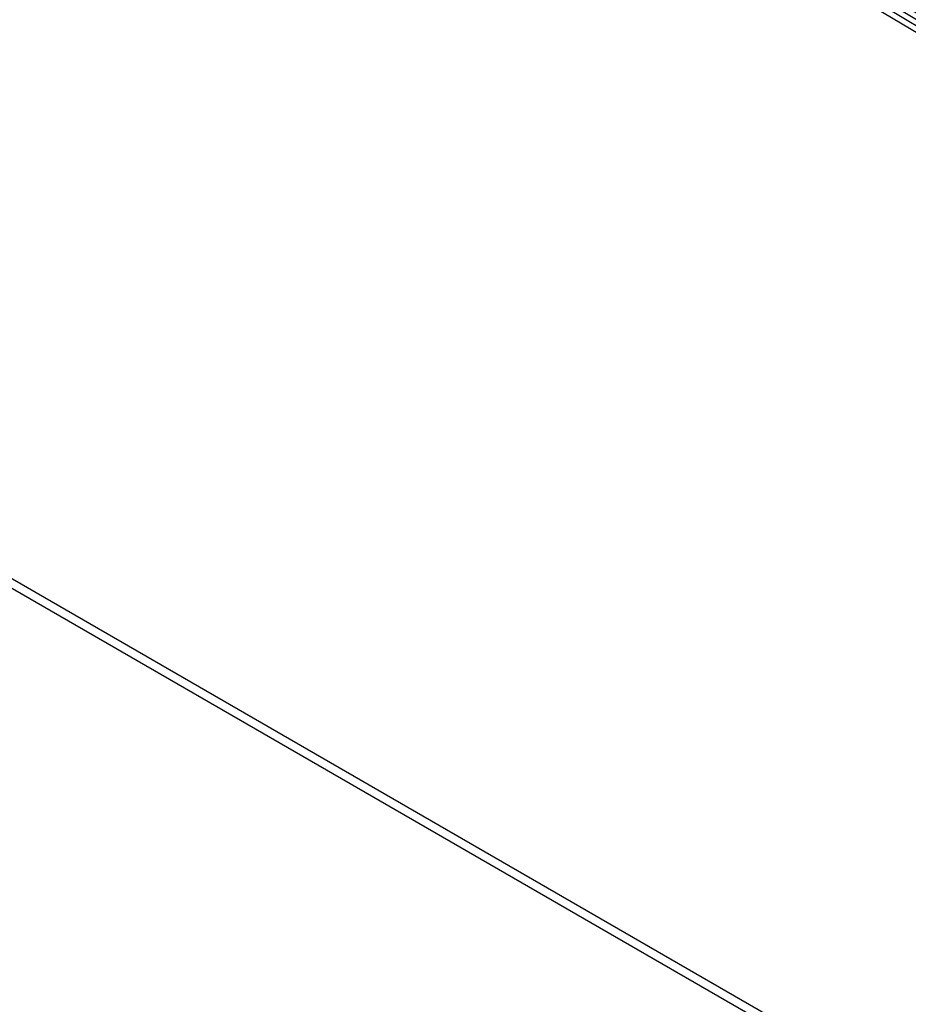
# Model space of a CAD drawing. Extents: x -19 to 1160, y -2382 to -1354.
# Tile 65 of 69: x 1060 to 1110, y -2323 to -2268. Entities that reach past the tile are written whole.
import ezdxf

# ---------------------------------------------------------------- set-up
doc = ezdxf.new("R2010")
doc.units = 0
doc.layers.add('1', color=7, linetype='CONTINUOUS')

msp = doc.modelspace()

# ---------------------------------------------------------------- linework, layer by layer
at = {"layer": '1', "color": 7}
for p, q in [((713.291, -2099.196, 64.191), (1141.536, -2346.443, 64.191)), ((717.386, -2102.104, 55.204), (1141.299, -2346.85, 55.204))]:
    msp.add_line(p, q, dxfattribs=at)
at = {"layer": '1', "color": 7, "extrusion": (-0.512986, -0.858396, 0.001063)}
msp.add_arc((4431.715, -211431.208, 1376.507), 211487.75, 90.6158246, 90.7432747, dxfattribs=at)
at = {"layer": '1', "color": 7, "extrusion": (0.512845, 0.858481, 3.94726e-12)}
msp.add_arc((-4434.942, -213890.079, -1376.512), 213947.621, 89.26434767, 89.3903322, dxfattribs=at)
at = {"layer": '1', "color": 7, "extrusion": (-0.51285, -0.858478, -6.05274e-08)}
msp.add_arc((4436.398, -213890.123, 1376.388), 213947.23, 90.61005547, 90.73603995, dxfattribs=at)
at = {"layer": '1', "color": 7, "extrusion": (0.512845, 0.858481, 2.57184e-09)}
msp.add_arc((-4189.77, -170023.206, -1376.396), 170071.523, 89.15876555, 89.31564297, dxfattribs=at)
at = {"layer": '1', "color": 7, "extrusion": (-0.512795, -0.858442, 0.010876)}
msp.add_arc((4216.229, -170223.964, 1377.074), 170256.874, 90.69252283, 90.84923017, dxfattribs=at)
at = {"layer": '1', "color": 7, "extrusion": (-0.512724, -0.858525, 0.007006)}
msp.add_arc((4206.279, -171401.974, 1377.875), 171439.741, 90.68446567, 90.84009096, dxfattribs=at)
at = {"layer": '1', "color": 7, "extrusion": (-0.51275, -0.858487, 0.009393)}
msp.add_arc((4212.384, -170931.773, 1377.518), 170966.418, 90.68838776, 90.84444434, dxfattribs=at)
at = {"layer": '1', "color": 7, "extrusion": (-0.512694, -0.858571, -0.000962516)}
msp.add_arc((4190.331, -171951.31, 1378.369), 172000.05, 90.67694823, 90.83206533, dxfattribs=at)
at = {"layer": '1', "color": 7, "extrusion": (-0.51271, -0.858552, 0.004057)}
msp.add_arc((4198.77, -171697.77, 1378.156), 171739.535, 90.68077837, 90.83613146, dxfattribs=at)

doc.saveas('drawing.dxf')
